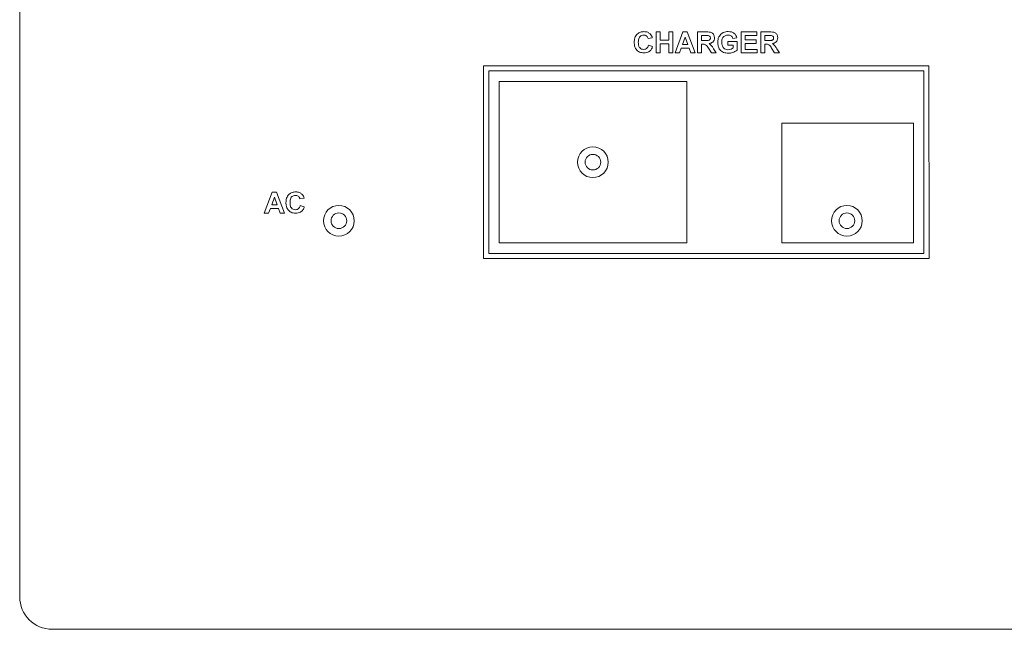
# Paper-space layout '2' of a CAD drawing. Header units: inches. Extents: x 1 to 109, y 1 to 85.
# Tile 24 of 66: x 48.64 to 52.42, y 58.51 to 60.85. Entities that reach past the tile are written whole.
import ezdxf

# ---------------------------------------------------------------- set-up
doc = ezdxf.new("R2010")
doc.units = ezdxf.units.IN
doc.header["$MEASUREMENT"] = 0

psp = doc.layouts.new('2')

# ---------------------------------------------------------------- linework, layer by layer
at = {"color": 7, "linetype": 'Continuous', "lineweight": 15, "ltscale": 5}
for p, q in [((48.6438, 58.6307), (48.6437, 64.3686)), ((51.0718, 60.776), (51.0563, 60.7729)), ((51.0864, 60.7179), (51.0864, 60.7988)), ((51.0864, 60.7988), (51.1019, 60.7988)), ((51.1019, 60.7988), (51.1019, 60.7667)), ((51.1351, 60.7667), (51.1351, 60.7988)), ((51.1351, 60.7988), (51.1507, 60.7988)), ((51.1507, 60.7988), (51.1507, 60.7179)), ((51.159, 60.7179), (51.1895, 60.7988)), ((51.1979, 60.7791), (51.1873, 60.7501)), ((51.1895, 60.7988), (51.206, 60.7988)), ((51.2085, 60.7501), (51.1979, 60.7791)), ((51.206, 60.7988), (51.2367, 60.7179)), ((51.245, 60.7179), (51.245, 60.7988)), ((51.245, 60.7988), (51.279, 60.7988)), ((51.2738, 60.7853), (51.2606, 60.7853)), ((51.2606, 60.7853), (51.2606, 60.7656)), ((51.3965, 60.776), (51.3809, 60.7729)), ((51.413, 60.7179), (51.413, 60.7988)), ((51.413, 60.7988), (51.4732, 60.7988)), ((51.4732, 60.7853), (51.4286, 60.7853)), ((51.4286, 60.7853), (51.4286, 60.7677)), ((51.4286, 60.7677), (51.4701, 60.7677)), ((51.4701, 60.7677), (51.4701, 60.7542)), ((51.4732, 60.7988), (51.4732, 60.7853)), ((51.4877, 60.7179), (51.4877, 60.7988)), ((51.4877, 60.7988), (51.5217, 60.7988)), ((51.5165, 60.7853), (51.5033, 60.7853)), ((51.5033, 60.7853), (51.5033, 60.7656)), ((51.0573, 60.748), (51.0729, 60.7428)), ((51.1019, 60.7667), (51.1351, 60.7667)), ((51.1351, 60.7532), (51.1019, 60.7532)), ((51.1019, 60.7532), (51.1019, 60.7179)), ((51.1351, 60.7179), (51.1351, 60.7532)), ((51.1824, 60.7366), (51.1756, 60.7179)), ((51.2134, 60.7366), (51.1824, 60.7366)), ((51.1873, 60.7501), (51.2085, 60.7501)), ((51.2202, 60.7179), (51.2134, 60.7366)), ((51.2606, 60.7656), (51.2731, 60.7656)), ((51.2641, 60.7521), (51.2606, 60.7521)), ((51.2606, 60.7521), (51.2606, 60.7179)), ((51.2984, 60.7179), (51.2869, 60.7363)), ((51.3068, 60.7339), (51.3166, 60.7179)), ((51.3622, 60.748), (51.3622, 60.7615)), ((51.3622, 60.7615), (51.3975, 60.7615)), ((51.3819, 60.748), (51.3622, 60.748)), ((51.3819, 60.7375), (51.3819, 60.748)), ((51.3975, 60.7615), (51.3975, 60.729)), ((51.4286, 60.7542), (51.4286, 60.7314)), ((51.4701, 60.7542), (51.4286, 60.7542)), ((51.4286, 60.7314), (51.4742, 60.7314)), ((51.4742, 60.7314), (51.4742, 60.7179)), ((51.5033, 60.7656), (51.5158, 60.7656)), ((51.5068, 60.7521), (51.5033, 60.7521)), ((51.5033, 60.7521), (51.5033, 60.7179)), ((51.5411, 60.7179), (51.5296, 60.7363)), ((51.5495, 60.7339), (51.5593, 60.7179)), ((51.1019, 60.7179), (51.0864, 60.7179)), ((51.1507, 60.7179), (51.1351, 60.7179)), ((51.1756, 60.7179), (51.159, 60.7179)), ((51.2367, 60.7179), (51.2202, 60.7179)), ((51.2606, 60.7179), (51.245, 60.7179)), ((51.3166, 60.7179), (51.2984, 60.7179)), ((51.4742, 60.7179), (51.413, 60.7179)), ((51.5033, 60.7179), (51.4877, 60.7179)), ((51.5593, 60.7179), (51.5411, 60.7179)), ((52.1337, 60.6687), (50.4237, 60.6687)), ((50.4237, 60.6687), (50.4238, 59.9287)), ((52.1338, 59.9287), (52.1337, 60.6687)), ((52.1137, 60.6487), (50.4437, 60.6487)), ((50.4437, 60.6487), (50.4437, 59.9487)), ((52.1137, 59.9487), (52.1137, 60.6487)), ((51.2037, 60.6087), (50.4837, 60.6087)), ((50.4837, 60.6087), (50.4837, 59.9887)), ((51.2037, 59.9887), (51.2037, 60.6087)), ((52.0737, 60.4487), (51.5687, 60.4487)), ((51.5687, 60.4487), (51.5687, 59.9887)), ((52.0737, 59.9887), (52.0737, 60.4487)), ((49.5826, 60.1027), (49.6132, 60.1836)), ((49.6215, 60.1639), (49.6109, 60.1349)), ((49.6132, 60.1836), (49.6297, 60.1836)), ((49.6322, 60.1349), (49.6215, 60.1639)), ((49.6297, 60.1836), (49.6604, 60.1027)), ((49.6109, 60.1349), (49.6322, 60.1349)), ((49.7351, 60.1608), (49.7195, 60.1577)), ((49.7206, 60.1328), (49.7361, 60.1276)), ((49.5992, 60.1027), (49.5826, 60.1027)), ((49.6061, 60.1214), (49.5992, 60.1027)), ((49.6371, 60.1214), (49.6061, 60.1214)), ((49.6439, 60.1027), (49.6371, 60.1214)), ((49.6604, 60.1027), (49.6439, 60.1027)), ((50.4837, 59.9887), (51.2037, 59.9887)), ((51.5687, 59.9887), (52.0737, 59.9887)), ((50.4437, 59.9487), (52.1137, 59.9487)), ((50.4238, 59.9287), (52.1338, 59.9287)), ((48.7688, 58.5057), (54.2688, 58.5056))]:
    psp.add_line(p, q, dxfattribs=at)
at = {"color": 7, "linetype": 'Continuous', "lineweight": 15, "ltscale": 25}
for centre, radius in [((50.8437, 60.2987), 0.059), ((50.8437, 60.2987), 0.03), ((49.8687, 60.0737), 0.059), ((51.8187, 60.0737), 0.059), ((49.8687, 60.0737), 0.03), ((51.8187, 60.0737), 0.03)]:
    psp.add_circle(centre, radius, dxfattribs=at)
psp.add_arc((48.7688, 58.6307), 0.125, 180.0004, 269.9998, dxfattribs=at)
at = {"color": 7, "linetype": 'Continuous', "lineweight": 15, "ltscale": 5}
for points, knots in [([(51.0024, 60.7582), (51.0027, 60.7641), (51.0034, 60.776), (51.0125, 60.7905), (51.0258, 60.7988), (51.0351, 60.7995), (51.0398, 60.7999)], [0, 0, 0, 0, 0.280688, 0.559622, 0.779535, 1, 1, 1, 1]), ([(51.0387, 60.7864), (51.0363, 60.7862), (51.0315, 60.7858), (51.0251, 60.782), (51.0186, 60.7735), (51.0182, 60.7652), (51.0179, 60.7594)], [0, 0, 0, 0, 0.18715, 0.37398, 0.560738, 1, 1, 1, 1]), ([(51.0563, 60.7729), (51.0556, 60.775), (51.0541, 60.7793), (51.0494, 60.7837), (51.044, 60.7861), (51.0405, 60.7863), (51.0387, 60.7864)], [0, 0, 0, 0, 0.27983, 0.559275, 0.779493, 1, 1, 1, 1]), ([(51.0398, 60.7999), (51.0448, 60.7995), (51.0536, 60.7988), (51.0606, 60.7934), (51.0637, 60.791)], [0, 0, 0, 0, 0.559913, 1, 1, 1, 1]), ([(51.0637, 60.791), (51.0657, 60.7885), (51.0694, 60.784), (51.0711, 60.7784), (51.0718, 60.776)], [0, 0, 0, 0, 0.55896, 1, 1, 1, 1]), ([(51.2731, 60.7656), (51.2777, 60.7655), (51.2834, 60.7653), (51.2901, 60.7671), (51.2929, 60.7692), (51.2946, 60.7723), (51.2947, 60.7745), (51.2948, 60.7757)], [0, 0, 0, 0, 0.500908, 0.625718, 0.750365, 0.875021, 1, 1, 1, 1]), ([(51.2862, 60.7851), (51.2839, 60.7852), (51.2798, 60.7854), (51.2756, 60.7853), (51.2738, 60.7853)], [0, 0, 0, 0, 0.559921, 1, 1, 1, 1]), ([(51.279, 60.7988), (51.2827, 60.7988), (51.29, 60.7986), (51.2993, 60.7967), (51.3051, 60.7919), (51.3093, 60.7857), (51.3099, 60.7801), (51.3104, 60.7764)], [0, 0, 0, 0, 0.251138, 0.500538, 0.625743, 0.751054, 1, 1, 1, 1]), ([(51.2948, 60.7757), (51.2947, 60.777), (51.2945, 60.7796), (51.2915, 60.7836), (51.2882, 60.7845), (51.2862, 60.7851)], [0, 0, 0, 0, 0.2810837, 0.5612808, 1, 1, 1, 1]), ([(51.3104, 60.7764), (51.3101, 60.7733), (51.3096, 60.767), (51.3043, 60.7597), (51.2973, 60.7556), (51.2925, 60.7546), (51.2901, 60.7542)], [0, 0, 0, 0, 0.279943, 0.558974, 0.779184, 1, 1, 1, 1]), ([(51.3228, 60.7586), (51.3231, 60.7628), (51.3236, 60.7712), (51.3281, 60.7821), (51.3349, 60.7907), (51.3405, 60.7941), (51.3434, 60.7959)], [0, 0, 0, 0, 0.280146, 0.55998, 0.779944, 1, 1, 1, 1]), ([(51.3623, 60.7864), (51.3584, 60.786), (51.3507, 60.7853), (51.3422, 60.7777), (51.3388, 60.7683), (51.3385, 60.7623), (51.3384, 60.7593)], [0, 0, 0, 0, 0.279802, 0.558331, 0.778826, 1, 1, 1, 1]), ([(51.3434, 60.7959), (51.3468, 60.7972), (51.353, 60.7996), (51.3596, 60.7998), (51.3625, 60.7999)], [0, 0, 0, 0, 0.559238, 1, 1, 1, 1]), ([(51.3809, 60.7729), (51.3801, 60.7751), (51.3784, 60.7795), (51.3734, 60.7838), (51.3677, 60.7861), (51.3641, 60.7863), (51.3623, 60.7864)], [0, 0, 0, 0, 0.279821, 0.559279, 0.779466, 1, 1, 1, 1]), ([(51.3625, 60.7999), (51.3667, 60.7997), (51.3752, 60.7993), (51.3863, 60.7941), (51.3936, 60.7856), (51.3955, 60.7792), (51.3965, 60.776)], [0, 0, 0, 0, 0.280674, 0.55986, 0.779759, 1, 1, 1, 1]), ([(51.5158, 60.7656), (51.5204, 60.7655), (51.5261, 60.7653), (51.5328, 60.7671), (51.5355, 60.7692), (51.5373, 60.7723), (51.5374, 60.7745), (51.5375, 60.7757)], [0, 0, 0, 0, 0.5009076, 0.6257176, 0.7503646, 0.8750206, 1, 1, 1, 1]), ([(51.5289, 60.7851), (51.5266, 60.7852), (51.5224, 60.7854), (51.5183, 60.7853), (51.5165, 60.7853)], [0, 0, 0, 0, 0.559921, 1, 1, 1, 1]), ([(51.5217, 60.7988), (51.5253, 60.7988), (51.5327, 60.7986), (51.542, 60.7967), (51.5477, 60.7919), (51.5519, 60.7857), (51.5526, 60.7801), (51.5531, 60.7764)], [0, 0, 0, 0, 0.251138, 0.500538, 0.625743, 0.751054, 1, 1, 1, 1]), ([(51.5375, 60.7757), (51.5374, 60.777), (51.5372, 60.7796), (51.5342, 60.7836), (51.5309, 60.7845), (51.5289, 60.7851)], [0, 0, 0, 0, 0.281084, 0.561281, 1, 1, 1, 1]), ([(51.5531, 60.7764), (51.5528, 60.7733), (51.5523, 60.767), (51.547, 60.7597), (51.54, 60.7556), (51.5352, 60.7546), (51.5328, 60.7542)], [0, 0, 0, 0, 0.279943, 0.558974, 0.779184, 1, 1, 1, 1]), ([(51.0393, 60.7179), (51.0335, 60.7186), (51.0219, 60.7198), (51.0093, 60.731), (51.0031, 60.7446), (51.0026, 60.7537), (51.0024, 60.7582)], [0, 0, 0, 0, 0.279571, 0.558708, 0.779053, 1, 1, 1, 1]), ([(51.0179, 60.7594), (51.018, 60.7557), (51.0183, 60.7483), (51.022, 60.7384), (51.0299, 60.7323), (51.0357, 60.7317), (51.0386, 60.7314)], [0, 0, 0, 0, 0.281346, 0.560537, 0.780083, 1, 1, 1, 1]), ([(51.0386, 60.7314), (51.0412, 60.7317), (51.0463, 60.7322), (51.054, 60.7378), (51.0561, 60.7441), (51.0573, 60.748)], [0, 0, 0, 0, 0.280473, 0.560455, 1, 1, 1, 1]), ([(51.0729, 60.7428), (51.0714, 60.7388), (51.0686, 60.7308), (51.0571, 60.7198), (51.046, 60.7186), (51.0393, 60.7179)], [0, 0, 0, 0, 0.281276, 0.561399, 1, 1, 1, 1]), ([(51.2869, 60.7363), (51.284, 60.7412), (51.2799, 60.748), (51.2706, 60.7522), (51.2663, 60.7522), (51.2641, 60.7521)], [0, 0, 0, 0, 0.560986, 0.779305, 1, 1, 1, 1]), ([(51.2901, 60.7542), (51.2939, 60.751), (51.3007, 60.7452), (51.3049, 60.7374), (51.3068, 60.7339)], [0, 0, 0, 0, 0.558188, 1, 1, 1, 1]), ([(51.3633, 60.7169), (51.3572, 60.7174), (51.3449, 60.7185), (51.3307, 60.7296), (51.324, 60.7442), (51.3232, 60.7538), (51.3228, 60.7586)], [0, 0, 0, 0, 0.280091, 0.5587484, 0.7791912, 1, 1, 1, 1]), ([(51.3384, 60.7593), (51.3386, 60.7553), (51.3389, 60.7474), (51.3441, 60.7372), (51.3529, 60.7312), (51.3591, 60.7306), (51.3622, 60.7304)], [0, 0, 0, 0, 0.281036, 0.560006, 0.779769, 1, 1, 1, 1]), ([(51.3622, 60.7304), (51.3662, 60.7309), (51.3733, 60.7318), (51.3793, 60.7357), (51.3819, 60.7375)], [0, 0, 0, 0, 0.559098, 1, 1, 1, 1]), ([(51.5296, 60.7363), (51.5267, 60.7412), (51.5226, 60.748), (51.5133, 60.7522), (51.5089, 60.7522), (51.5068, 60.7521)], [0, 0, 0, 0, 0.560986, 0.779305, 1, 1, 1, 1]), ([(51.5328, 60.7542), (51.5366, 60.751), (51.5434, 60.7452), (51.5476, 60.7374), (51.5495, 60.7339)], [0, 0, 0, 0, 0.558188, 1, 1, 1, 1]), ([(51.3975, 60.729), (51.3916, 60.7252), (51.3812, 60.7183), (51.3688, 60.7173), (51.3633, 60.7169)], [0, 0, 0, 0, 0.558963, 1, 1, 1, 1]), ([(49.6656, 60.143), (49.666, 60.1489), (49.6667, 60.1608), (49.6758, 60.1753), (49.6891, 60.1836), (49.6984, 60.1843), (49.7031, 60.1846)], [0, 0, 0, 0, 0.280688, 0.559622, 0.779535, 1, 1, 1, 1]), ([(49.702, 60.1712), (49.6996, 60.171), (49.6947, 60.1706), (49.6883, 60.1668), (49.6818, 60.1583), (49.6814, 60.15), (49.6812, 60.1442)], [0, 0, 0, 0, 0.18715, 0.37398, 0.560738, 1, 1, 1, 1]), ([(49.7195, 60.1577), (49.7188, 60.1598), (49.7174, 60.1641), (49.7126, 60.1685), (49.7073, 60.1709), (49.7037, 60.1711), (49.702, 60.1712)], [0, 0, 0, 0, 0.27983, 0.559275, 0.779493, 1, 1, 1, 1]), ([(49.7031, 60.1846), (49.708, 60.1843), (49.7169, 60.1836), (49.7238, 60.1782), (49.7269, 60.1758)], [0, 0, 0, 0, 0.559913, 1, 1, 1, 1]), ([(49.7269, 60.1758), (49.729, 60.1733), (49.7326, 60.1688), (49.7343, 60.1632), (49.7351, 60.1608)], [0, 0, 0, 0, 0.55896, 1, 1, 1, 1]), ([(49.7025, 60.1027), (49.6967, 60.1034), (49.6852, 60.1046), (49.6726, 60.1158), (49.6664, 60.1294), (49.6659, 60.1385), (49.6656, 60.143)], [0, 0, 0, 0, 0.279571, 0.558708, 0.779053, 1, 1, 1, 1]), ([(49.6812, 60.1442), (49.6813, 60.1405), (49.6815, 60.1331), (49.6853, 60.1232), (49.6931, 60.1171), (49.699, 60.1165), (49.7019, 60.1162)], [0, 0, 0, 0, 0.281346, 0.560537, 0.780083, 1, 1, 1, 1]), ([(49.7019, 60.1162), (49.7044, 60.1165), (49.7095, 60.117), (49.7172, 60.1226), (49.7193, 60.1289), (49.7206, 60.1328)], [0, 0, 0, 0, 0.280473, 0.560455, 1, 1, 1, 1]), ([(49.7361, 60.1276), (49.7347, 60.1236), (49.7318, 60.1156), (49.7204, 60.1046), (49.7093, 60.1034), (49.7025, 60.1027)], [0, 0, 0, 0, 0.281276, 0.561399, 1, 1, 1, 1])]:
    psp.add_open_spline(points, degree=3, knots=knots, dxfattribs=at)

doc.saveas('drawing.dxf')
